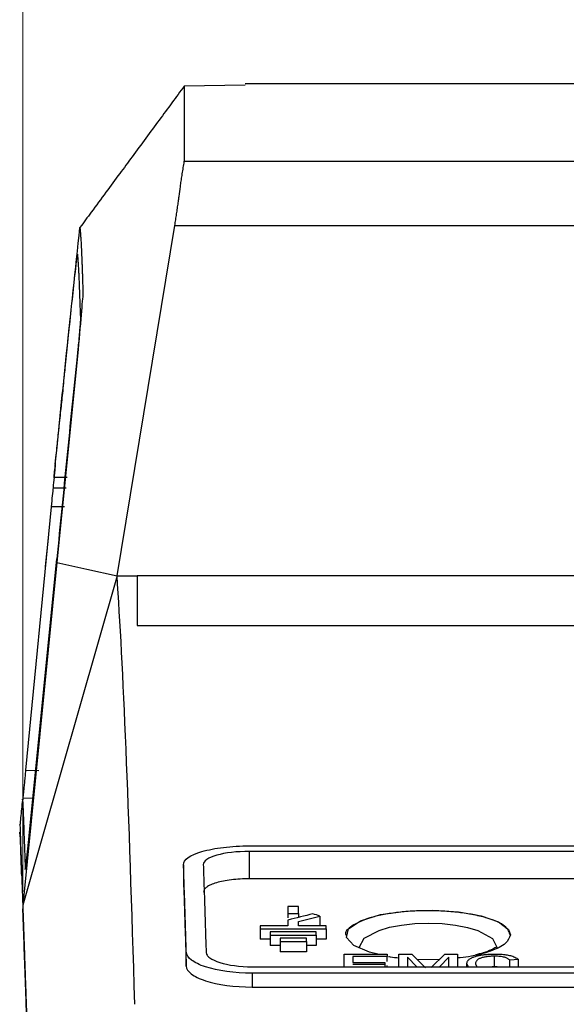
# Model space of a CAD drawing. Header units: millimetres. Extents: x -1111 to 1147, y -743 to 1146.
# Tile 54 of 203: x 102 to 144, y -428 to -353. Entities that reach past the tile are written whole.
import ezdxf

# ---------------------------------------------------------------- set-up
doc = ezdxf.new("R2010")
doc.units = ezdxf.units.MM
doc.styles.add('SLDTEXTSTYLE0', font='TXT', dxfattribs={"width": 0.75})
doc.dimstyles.new('SLDDIMSTYLE0', dxfattribs={"dimtxt": 3.5, "dimasz": 3.302, "dimexe": 0, "dimexo": 0.0625, "dimgap": 0.875, "dimtad": 1, "dimrnd": 1e-09, "dimzin": 12, "dimdsep": 46, "dimtxsty": 'SLDTEXTSTYLE0', "dimsah": 1, "dimcen": 0.09, "dimadec": 0, "dimazin": 3, "dimtfac": 1, "dimtofl": 0, "dimtmove": 0, "dimatfit": 3, "dimfxl": 1, "dimfrac": 2, "dimtolj": 1, "dimtzin": 12, "dimarcsym": 0})

# ---------------------------------------------------------------- blocks, each defined once
blk = doc.blocks.new('_D_2')
at = {"color": 8, "linetype": 'Continuous', "lineweight": 0}
for p, q in [((102.317, -419.04), (102.317, -281.652)), ((335.887, -419.04), (335.887, -281.652)), ((102.317, -282.652), (335.887, -282.652))]:
    blk.add_line(p, q, dxfattribs=at)
at = {"color": 8, "linetype": 'Continuous', "lineweight": 18}
for points in [[(102.317, -282.652), (105.619, -283.16), (105.619, -282.144)], [(335.887, -282.652), (332.585, -282.144), (332.585, -283.16)]]:
    blk.add_solid(points, dxfattribs=at)
at = {"color": 8, "linetype": 'Continuous', "lineweight": 18, "insert": (218.554, -278.141), "char_height": 3.5, "attachment_point": 1, "style": 'SLDTEXTSTYLE0'}
blk.add_mtext('233.57', dxfattribs=at)

msp = doc.modelspace()

# ---------------------------------------------------------------- linework, layer by layer
at = {"color": 7, "linetype": 'Continuous', "lineweight": 25}
for p, q in [((119.2, -357.796), (114.578, -357.871)), ((198.775, -357.707), (119.2, -357.707)), ((114.576, -363.572), (157.841, -363.572)), ((109.48, -395.057), (113.861, -368.462)), ((113.861, -368.462), (157.744, -368.462)), ((104.696, -387.555), (104.693, -387.586)), ((104.696, -387.555), (105.702, -387.555)), ((104.617, -388.362), (105.62, -388.377)), ((104.476, -389.799), (102.535, -409.815)), ((105.481, -389.801), (104.476, -389.799)), ((104.242, -392.191), (104.032, -394.35)), ((102.806, -414.792), (104.905, -393.762)), ((104.909, -394.04), (102.317, -420.04)), ((109.48, -395.057), (102.317, -420.04)), ((109.48, -395.057), (111.013, -395.057)), ((156.871, -395.057), (111.013, -395.057)), ((111.013, -398.826), (219.102, -398.826)), ((102.535, -409.815), (103.54, -409.817)), ((103.091, -411.933), (102.293, -411.947)), ((119.525, -415.551), (318.68, -415.551)), ((318.68, -415.971), (119.525, -415.971)), ((119.525, -418.054), (119.525, -415.971)), ((114.524, -416.978), (114.515, -418.017)), ((318.68, -418.054), (119.525, -418.054)), ((123.252, -420.155), (122.452, -420.155)), ((122.452, -420.69), (123.252, -420.69)), ((122.452, -420.69), (122.452, -421.009)), ((123.252, -420.69), (123.252, -420.982)), ((124.866, -420.889), (124.866, -421.609)), ((122.452, -421.609), (120.352, -421.609)), ((120.352, -421.852), (125.352, -421.852)), ((120.352, -421.852), (120.352, -422.643)), ((124.602, -422.081), (121.102, -422.081)), ((121.102, -422.325), (124.602, -422.325)), ((121.102, -422.325), (121.102, -423.116)), ((125.352, -421.609), (123.252, -421.609)), ((124.602, -422.325), (124.602, -423.116)), ((125.352, -421.852), (125.352, -422.643)), ((121.102, -422.643), (120.352, -422.643)), ((123.852, -422.556), (121.852, -422.556)), ((121.852, -422.803), (123.852, -422.803)), ((121.852, -422.803), (121.852, -423.593)), ((123.852, -422.803), (123.852, -423.593)), ((125.352, -422.643), (124.602, -422.643)), ((114.728, -424.671), (114.737, -423.622)), ((121.852, -423.116), (121.102, -423.116)), ((123.852, -423.593), (121.852, -423.593)), ((124.602, -423.116), (123.852, -423.116)), ((126.731, -424.727), (126.731, -423.78)), ((126.731, -423.78), (129.99, -423.78)), ((129.99, -423.78), (129.99, -423.947)), ((130.88, -423.78), (131.86, -423.78)), ((130.88, -424.727), (130.88, -423.78)), ((131.86, -423.78), (132.894, -424.804)), ((133.329, -424.786), (134.352, -423.78)), ((134.352, -423.78), (135.325, -423.78)), ((135.325, -423.78), (135.325, -424.727)), ((129.99, -423.947), (127.383, -423.947)), ((127.383, -423.947), (127.383, -424.395)), ((127.383, -424.395), (129.813, -424.395)), ((129.813, -424.564), (127.383, -424.564)), ((129.813, -424.395), (129.813, -424.564)), ((129.813, -424.564), (129.813, -424.727)), ((129.99, -424.334), (129.99, -423.947)), ((132.247, -424.727), (131.531, -424.003)), ((131.531, -424.003), (131.531, -424.727)), ((133.938, -424.188), (132.275, -424.191)), ((134.673, -424.003), (133.953, -424.727)), ((134.673, -424.727), (134.673, -424.003)), ((136.036, -424.727), (136.036, -424.497)), ((136.158, -424.727), (136.036, -424.497)), ((136.688, -424.496), (136.786, -424.727)), ((138.134, -424.719), (138.134, -423.928)), ((139.948, -424.183), (139.296, -424.228)), ((139.296, -424.727), (139.296, -424.228)), ((139.948, -424.727), (139.948, -424.183)), ((119.738, -424.727), (318.466, -424.727)), ((119.738, -425.213), (119.738, -426.268)), ((318.466, -425.213), (119.738, -425.213)), ((129.99, -424.737), (129.99, -424.626)), ((138.134, -424.719), (137.953, -424.727)), ((138.341, -424.727), (138.134, -424.719)), ((139.414, -424.724), (139.462, -424.727)), ((119.738, -426.268), (219.102, -426.268))]:
    msp.add_line(p, q, dxfattribs=at)
at = {"color": 250, "linetype": 'Continuous', "lineweight": 25}
msp.add_line((104.69, -387.593), (104.685, -387.628), dxfattribs=at)
at = {"color": 7, "linetype": 'Continuous', "lineweight": 25, "flags": 128}
for points in [[(104.909, -394.04), (107.194, -394.549), (109.48, -395.057)], [(129.284, -423.78), (128.636, -423.631), (127.467, -423.114), (126.896, -422.494), (127.049, -421.838), (127.953, -421.236), (129.489, -420.772), (131.409, -420.501), (133.452, -420.435), (135.413, -420.563), (137.128, -420.867), (138.445, -421.326), (139.207, -421.906), (139.343, -422.306), (139.343, -422.306)]]:
    msp.add_lwpolyline(points, dxfattribs=at)
at = {"color": 250, "linetype": 'Continuous', "lineweight": 25, "flags": 128}
msp.add_lwpolyline([(127.861, -423.273), (128.251, -422.567), (129.369, -421.966), (130.163, -421.733), (131.078, -421.559), (132.08, -421.452), (133.126, -421.416), (134.171, -421.455), (135.169, -421.565), (136.08, -421.742), (136.868, -421.977), (137.971, -422.582), (138.343, -423.29), (138.343, -423.29)], dxfattribs=at)
at = {"color": 7, "linetype": 'Continuous', "lineweight": 25}
for points, knots in [([(114.578, -357.871), (114.268, -358.29), (113.635, -359.146), (112.664, -360.462), (111.654, -361.834), (110.655, -363.193), (109.645, -364.564), (108.61, -365.967), (107.604, -367.326), (106.944, -368.221), (106.659, -368.608)], [0, 0, 0, 0, 0.11749, 0.239972, 0.367471, 0.500001, 0.618548, 0.75, 0.891981, 1, 1, 1, 1]), ([(113.861, -368.462), (113.874, -368.387), (113.898, -368.237), (113.933, -368.014), (113.967, -367.793), (114, -367.574), (114.031, -367.358), (114.062, -367.145), (114.091, -366.935), (114.12, -366.729), (114.151, -366.501), (114.208, -366.075), (114.273, -365.584), (114.347, -365.059), (114.418, -364.602), (114.481, -364.221), (114.532, -363.912), (114.561, -363.722), (114.573, -363.616), (114.574, -363.582), (114.575, -363.57)], [0, 0, 0, 0, 0.03027, 0.06054, 0.090812, 0.121089, 0.15137, 0.181655, 0.211943, 0.242233, 0.272521, 0.314681, 0.438832, 0.514694, 0.605535, 0.724398, 0.801039, 0.900123, 0.966438, 1, 1, 1, 1]), ([(104.787, -386.587), (105.07, -383.779), (105.672, -377.816), (106.317, -371.794), (106.659, -368.608)], [0, 0, 0, 0, 0.4708399, 1, 1, 1, 1]), ([(106.659, -368.608), (106.662, -368.639), (106.669, -368.702), (106.679, -368.81), (106.689, -368.929), (106.7, -369.06), (106.71, -369.205), (106.72, -369.362), (106.731, -369.533), (106.742, -369.718), (106.752, -369.917), (106.763, -370.131), (106.774, -370.36), (106.785, -370.604), (106.796, -370.865), (106.807, -371.141), (106.818, -371.435), (106.829, -371.745), (106.841, -372.073), (106.852, -372.419), (106.864, -372.784), (106.876, -373.166), (106.883, -373.435), (106.887, -373.57)], [0, 0, 0, 0, 0.042663, 0.085822, 0.129476, 0.173626, 0.218272, 0.263414, 0.309051, 0.355184, 0.401812, 0.448936, 0.496556, 0.544671, 0.593281, 0.642387, 0.691989, 0.742085, 0.792678, 0.843765, 0.895348, 0.947426, 1, 1, 1, 1]), ([(106.429, -370.925), (106.431, -370.9), (106.437, -370.851), (106.444, -370.788), (106.45, -370.735), (106.457, -370.678), (106.463, -370.63), (106.465, -370.628), (106.466, -370.627)], [0, 0, 0, 0, 0.1253887, 0.2501792, 0.3750464, 0.5006639, 0.7501376, 1, 1, 1, 1]), ([(106.466, -370.627), (106.469, -370.658), (106.475, -370.72), (106.484, -370.826), (106.494, -370.94), (106.503, -371.064), (106.512, -371.197), (106.522, -371.34), (106.531, -371.493), (106.54, -371.655), (106.55, -371.826), (106.559, -372.007), (106.568, -372.198), (106.584, -372.531), (106.604, -373.042), (106.629, -373.703), (106.654, -374.338), (106.674, -374.916), (106.69, -375.333), (106.697, -375.54)], [0, 0, 0, 0, 0.041658, 0.083316, 0.124974, 0.166634, 0.208294, 0.249957, 0.291622, 0.33329, 0.374961, 0.416636, 0.458316, 0.5, 0.624967, 0.749978, 0.833861, 0.9172, 1, 1, 1, 1]), ([(104.696, -387.556), (104.735, -387.171), (104.803, -386.484), (104.914, -385.367), (105.013, -384.385), (105.112, -383.446), (105.214, -382.504), (105.346, -381.305), (105.455, -380.18), (105.586, -378.835), (105.745, -377.261), (106.04, -374.47), (106.275, -372.328), (106.429, -370.925)], [0, 0, 0, 0, 0.070003, 0.125, 0.204296, 0.25, 0.296638, 0.375002, 0.467203, 0.500003, 0.618221, 0.750001, 1, 1, 1, 1]), ([(106.887, -373.57), (106.891, -373.706), (106.834, -374.195), (106.705, -375.717), (106.633, -376.75), (106.52, -377.877)], [0, 0, 0, 0, 0.5, 0.5, 1, 1, 1, 1]), ([(106.697, -375.54), (106.697, -375.549), (106.697, -375.566), (106.696, -375.605), (106.694, -375.653), (106.69, -375.711), (106.686, -375.778), (106.677, -375.903), (106.661, -376.118), (106.632, -376.466), (106.596, -376.877), (106.558, -377.293), (106.521, -377.689), (106.486, -378.047), (106.461, -378.298), (106.449, -378.424)], [0, 0, 0, 0, 0.042849, 0.085502, 0.128067, 0.170652, 0.213366, 0.256315, 0.380068, 0.503899, 0.626536, 0.749659, 0.832898, 0.916081, 1, 1, 1, 1]), ([(106.449, -378.424), (106.32, -379.702), (106.18, -380.979), (105.918, -383.535), (105.791, -384.813), (105.409, -388.648), (105.16, -391.205), (104.905, -393.762)], [0, 0, 0, 0, 0.25, 0.25, 0.5, 0.5, 1, 1, 1, 1]), ([(104.787, -386.587), (104.767, -386.795), (104.735, -387.13), (104.702, -387.465), (104.69, -387.593)], [0, 0, 0, 0, 0.619257, 1, 1, 1, 1]), ([(102.535, -409.815), (102.521, -409.962), (102.492, -410.255), (102.45, -410.691), (102.409, -411.1), (102.373, -411.461), (102.344, -411.754), (102.322, -411.966), (102.315, -412.035), (102.312, -412.066)], [0, 0, 0, 0, 0.1477696, 0.2945494, 0.4421503, 0.5903817, 0.7356828, 0.8797477, 1, 1, 1, 1]), ([(102.289, -412.071), (102.244, -412.519), (102.182, -413.151), (102.117, -413.798), (102.098, -413.986)], [0, 0, 0, 0, 0.709552, 1, 1, 1, 1]), ([(102.305, -412.059), (102.305, -412.03), (102.304, -411.926), (102.338, -412.744), (102.401, -414.422), (102.468, -416.375), (102.502, -417.352)], [0, 0, 0, 0, 0.1135127, 0.4089822, 0.7044479, 1, 1, 1, 1]), ([(102.105, -413.964), (102.104, -413.953), (102.1, -413.842), (102.116, -414.287), (102.155, -415.382), (102.219, -417.244), (102.284, -419.108), (102.317, -420.04)], [0, 0, 0, 0, 0.026906, 0.264162, 0.5063, 0.753122, 1, 1, 1, 1]), ([(102.143, -415.054), (102.141, -415.021), (102.139, -414.954), (102.132, -414.858), (102.122, -414.749), (102.107, -414.632), (102.093, -414.555), (102.086, -414.517)], [0, 0, 0, 0, 0.166441, 0.332713, 0.500674, 0.75058, 1, 1, 1, 1]), ([(102.502, -417.352), (102.503, -417.391), (102.519, -417.322), (102.552, -417.077), (102.578, -416.876), (102.592, -416.761), (102.667, -416.129), (102.741, -415.445), (102.806, -414.792)], [0, 0, 0, 0, 0.25, 0.375, 0.375, 0.5, 0.5, 1, 1, 1, 1]), ([(102.237, -417.739), (102.235, -417.7), (102.225, -417.395), (102.202, -416.76), (102.171, -415.865), (102.152, -415.319), (102.141, -414.989), (102.14, -414.967), (102.139, -414.953)], [0, 0, 0, 0, 0.018934, 0.146131, 0.400537, 0.654942, 0.782139, 1, 1, 1, 1]), ([(114.525, -416.978), (114.512, -416.605), (115.008, -416.246), (116.155, -415.912), (116.413, -415.851), (116.966, -415.744), (117.847, -415.609), (118.845, -415.551), (119.525, -415.551)], [0, 0, 0, 0, 0.5, 0.5, 0.625, 0.625, 0.75, 1, 1, 1, 1]), ([(119.525, -415.971), (118.567, -415.971), (117.688, -416.078), (116.729, -416.35), (116.468, -416.46), (116.109, -416.707), (116.02, -416.84), (116.025, -416.974)], [0, 0, 0, 0, 0.5, 0.5, 0.75, 0.75, 1, 1, 1, 1]), ([(114.737, -423.622), (114.728, -423.333), (114.711, -422.755), (114.685, -421.9), (114.658, -421.055), (114.632, -420.219), (114.605, -419.394), (114.578, -418.578), (114.551, -417.772), (114.533, -417.243), (114.524, -416.978)], [0, 0, 0, 0, 0.124973, 0.24995, 0.374934, 0.499925, 0.624925, 0.749937, 0.874961, 1, 1, 1, 1]), ([(116.025, -416.974), (116.034, -417.239), (116.052, -417.768), (116.078, -418.574), (116.105, -419.389), (116.131, -420.215), (116.158, -421.05), (116.185, -421.896), (116.212, -422.75), (116.23, -423.328), (116.239, -423.617)], [0, 0, 0, 0, 0.125039, 0.250063, 0.375075, 0.500075, 0.625067, 0.75005, 0.875027, 1, 1, 1, 1]), ([(114.515, -418.017), (114.524, -418.282), (114.542, -418.812), (114.569, -419.62), (114.596, -420.436), (114.622, -421.263), (114.649, -422.1), (114.676, -422.946), (114.702, -423.802), (114.719, -424.381), (114.728, -424.671)], [0, 0, 0, 0, 0.125006, 0.250007, 0.375005, 0.500001, 0.624996, 0.749994, 0.874995, 1, 1, 1, 1]), ([(119.525, -418.054), (119.288, -418.054), (119.056, -418.061), (118.6, -418.086), (118.374, -418.106), (117.946, -418.157), (117.744, -418.189), (117.362, -418.263), (117.185, -418.305), (116.867, -418.398), (116.725, -418.449), (116.477, -418.559), (116.374, -418.616), (116.207, -418.736), (116.143, -418.798), (116.06, -418.925), (116.041, -418.989), (116.043, -419.054)], [0, 0, 0, 0, 0.125, 0.125, 0.25, 0.25, 0.375, 0.375, 0.5, 0.5, 0.625, 0.625, 0.75, 0.75, 0.875, 0.875, 1, 1, 1, 1]), ([(102.317, -420.04), (102.321, -420.163), (102.33, -420.407), (102.343, -420.788), (102.357, -421.179), (102.371, -421.581), (102.385, -421.994), (102.4, -422.417), (102.415, -422.852), (102.431, -423.297), (102.447, -423.752), (102.463, -424.219), (102.48, -424.696), (102.497, -425.184), (102.514, -425.683), (102.532, -426.192), (102.55, -426.712), (102.569, -427.243), (102.588, -427.785), (102.612, -428.494), (102.644, -429.385), (102.682, -430.474), (102.721, -431.599), (102.762, -432.761), (102.803, -433.96), (102.846, -435.196), (102.891, -436.467), (102.936, -437.776), (102.983, -439.118), (103.016, -440.044), (103.032, -440.507)], [0, 0, 0, 0, 0.027365, 0.05473, 0.082096, 0.109461, 0.136826, 0.164191, 0.191556, 0.218921, 0.246287, 0.273652, 0.301017, 0.328383, 0.355748, 0.383114, 0.410479, 0.437845, 0.46521, 0.492576, 0.54332, 0.594063, 0.644807, 0.69555, 0.746293, 0.797035, 0.847777, 0.898519, 0.94926, 1, 1, 1, 1]), ([(103.032, -440.507), (103.029, -440.426), (102.976, -438.913), (102.879, -436.137), (102.749, -432.407), (102.651, -429.601), (102.561, -427.017), (102.478, -424.651), (102.406, -422.602), (102.356, -421.163), (102.336, -420.588), (102.327, -420.326)], [0, 0, 0, 0, 0.008671, 0.163129, 0.317586, 0.472044, 0.549269, 0.703726, 0.858184, 0.935409, 1, 1, 1, 1]), ([(139.343, -422.351), (139.258, -422.109), (139.089, -421.625), (137.915, -421.103), (136.662, -420.789), (135.566, -420.611), (134.379, -420.501), (133.131, -420.462), (131.881, -420.498), (130.69, -420.604), (129.592, -420.78), (128.312, -421.091), (127.25, -421.608), (126.712, -422.098), (126.864, -422.338), (126.865, -422.34)], [0, 0, 0, 0, 0.124717, 0.249349, 0.313518, 0.374473, 0.43748, 0.499505, 0.561428, 0.624528, 0.685369, 0.749627, 0.87425, 0.99893, 1, 1, 1, 1]), ([(139.343, -422.306), (139.266, -422.528), (139.112, -422.971), (137.932, -423.551), (136.597, -423.937), (135.606, -424.032), (135.325, -424.059)], [0, 0, 0, 0, 0.2970463, 0.5943178, 0.8846973, 1, 1, 1, 1]), ([(119.738, -425.213), (118.386, -425.213), (117.122, -425.037), (115.968, -424.663), (115.758, -424.58), (115.397, -424.406), (114.94, -424.131), (114.744, -423.826), (114.738, -423.622)], [0, 0, 0, 0, 0.5, 0.5, 0.625, 0.625, 0.75, 1, 1, 1, 1]), ([(116.238, -423.617), (116.24, -423.69), (116.265, -423.764), (116.36, -423.908), (116.431, -423.979), (116.704, -424.182), (117.48, -424.545), (118.783, -424.727), (119.738, -424.727)], [0, 0, 0, 0, 0.125, 0.125, 0.25, 0.25, 0.5, 1, 1, 1, 1]), ([(136.036, -424.497), (136.038, -424.465), (136.042, -424.403), (136.081, -424.315), (136.14, -424.236), (136.215, -424.166), (136.303, -424.105), (136.395, -424.052), (136.488, -424.008), (136.612, -423.959), (136.786, -423.907), (137.026, -423.855), (137.291, -423.814), (137.572, -423.785), (137.866, -423.766), (138.066, -423.763), (138.166, -423.761)], [0, 0, 0, 0, 0.088007, 0.169087, 0.243301, 0.310577, 0.370947, 0.42447, 0.471109, 0.510851, 0.592175, 0.673416, 0.754731, 0.836153, 0.917892, 1, 1, 1, 1]), ([(138.285, -423.275), (138.29, -423.251), (138.299, -423.205), (137.902, -423.456), (137.384, -423.661), (136.875, -423.786), (136.656, -423.839)], [0, 0, 0, 0, 0.26743, 0.518866, 0.793355, 1, 1, 1, 1]), ([(138.166, -423.761), (138.24, -423.762), (138.387, -423.764), (138.602, -423.775), (138.809, -423.792), (139.003, -423.815), (139.182, -423.844), (139.355, -423.882), (139.528, -423.934), (139.695, -424.002), (139.846, -424.086), (139.912, -424.15), (139.948, -424.183)], [0, 0, 0, 0, 0.090287, 0.178701, 0.26534, 0.350246, 0.43357, 0.51538, 0.613441, 0.726848, 0.855678, 1, 1, 1, 1]), ([(130.88, -424.064), (130.651, -424.05), (130.359, -424.031), (130.135, -423.976), (130.087, -423.964)], [0, 0, 0, 0, 0.783958, 1, 1, 1, 1]), ([(138.134, -423.928), (138.078, -423.929), (137.966, -423.931), (137.8, -423.94), (137.637, -423.955), (137.48, -423.975), (137.335, -424), (137.202, -424.032), (137.084, -424.068), (136.984, -424.11), (136.896, -424.16), (136.818, -424.221), (136.754, -424.299), (136.698, -424.392), (136.691, -424.46), (136.688, -424.496)], [0, 0, 0, 0, 0.062425, 0.124937, 0.187722, 0.250686, 0.313995, 0.377777, 0.441991, 0.506687, 0.568818, 0.649206, 0.747859, 0.864814, 1, 1, 1, 1]), ([(139.296, -424.228), (139.274, -424.207), (139.233, -424.168), (139.156, -424.116), (139.071, -424.072), (138.983, -424.036), (138.875, -424.002), (138.736, -423.972), (138.552, -423.948), (138.348, -423.932), (138.207, -423.93), (138.134, -423.928)], [0, 0, 0, 0, 0.128904, 0.244437, 0.346055, 0.433556, 0.507358, 0.624315, 0.744976, 0.870172, 1, 1, 1, 1]), ([(114.729, -424.671), (114.735, -424.876), (114.931, -425.181), (115.389, -425.457), (115.751, -425.632), (115.961, -425.715), (117.118, -426.089), (118.383, -426.267), (119.738, -426.268)], [0, 0, 0, 0, 0.25, 0.375, 0.375, 0.5, 0.5, 1, 1, 1, 1])]:
    msp.add_open_spline(points, degree=3, knots=knots, dxfattribs=at)
for points in [[(114.578, -357.871), (114.577, -358.415), (114.577, -360.319), (114.576, -363.572)], [(106.52, -377.877), (105.983, -383.265), (105.446, -388.653), (104.909, -394.04)], [(104.693, -387.586), (104.668, -387.845), (104.642, -388.104), (104.617, -388.362)], [(104.694, -387.587), (104.691, -387.6), (104.689, -387.614), (104.686, -387.628)], [(104.617, -388.362), (104.586, -388.674), (104.535, -389.199), (104.476, -389.799)], [(104.909, -394.04), (104.908, -393.948), (104.906, -393.855), (104.905, -393.762)], [(110.825, -427.578), (110.387, -412.617), (109.936, -401.718), (109.48, -395.057)], [(111.013, -395.057), (111.013, -396.191), (111.013, -397.448), (111.013, -398.826)], [(122.452, -420.155), (122.452, -420.332), (122.452, -420.511), (122.452, -420.69)], [(124.352, -420.705), (123.718, -420.864), (123.085, -421.024), (122.452, -421.184)], [(123.252, -420.69), (123.252, -420.511), (123.252, -420.332), (123.252, -420.155)], [(124.866, -420.889), (124.695, -420.827), (124.524, -420.766), (124.352, -420.705)], [(122.452, -421.184), (122.452, -421.325), (122.452, -421.467), (122.452, -421.609)], [(123.252, -421.296), (123.79, -421.16), (124.328, -421.024), (124.866, -420.889)], [(123.252, -421.609), (123.252, -421.504), (123.252, -421.4), (123.252, -421.296)], [(120.352, -421.609), (120.352, -421.69), (120.352, -421.771), (120.352, -421.852)], [(121.102, -422.081), (121.102, -422.162), (121.102, -422.244), (121.102, -422.325)], [(124.602, -422.325), (124.602, -422.244), (124.602, -422.162), (124.602, -422.081)], [(125.352, -421.852), (125.352, -421.771), (125.352, -421.69), (125.352, -421.609)], [(121.852, -422.556), (121.852, -422.638), (121.852, -422.72), (121.852, -422.803)], [(123.852, -422.803), (123.852, -422.72), (123.852, -422.638), (123.852, -422.556)]]:
    msp.add_open_spline(points, degree=3, dxfattribs=at)
at = {"color": 250, "linetype": 'Continuous', "lineweight": 25}
msp.add_open_spline([(104.696, -387.555), (104.695, -387.56), (104.693, -387.57), (104.691, -387.582), (104.69, -387.588)], degree=3, knots=[0, 0, 0, 0, 0.498905, 1, 1, 1, 1], dxfattribs=at)

# ---------------------------------------------------------------- dimensions: what is measured, and where the dimension line sits
at = {"color": 8, "linetype": 'Continuous', "lineweight": 18}
dim = msp.add_linear_dim(base=(335.887, -282.652), p1=(102.317, -420.04), p2=(335.887, -420.04), dimstyle='SLDDIMSTYLE0', dxfattribs=at)
dim.commit()
dim.dimension.update_dxf_attribs({"geometry": '_D_2', "text_midpoint": (225.666, -282.652), "dimtype": 160})

doc.saveas('drawing.dxf')
